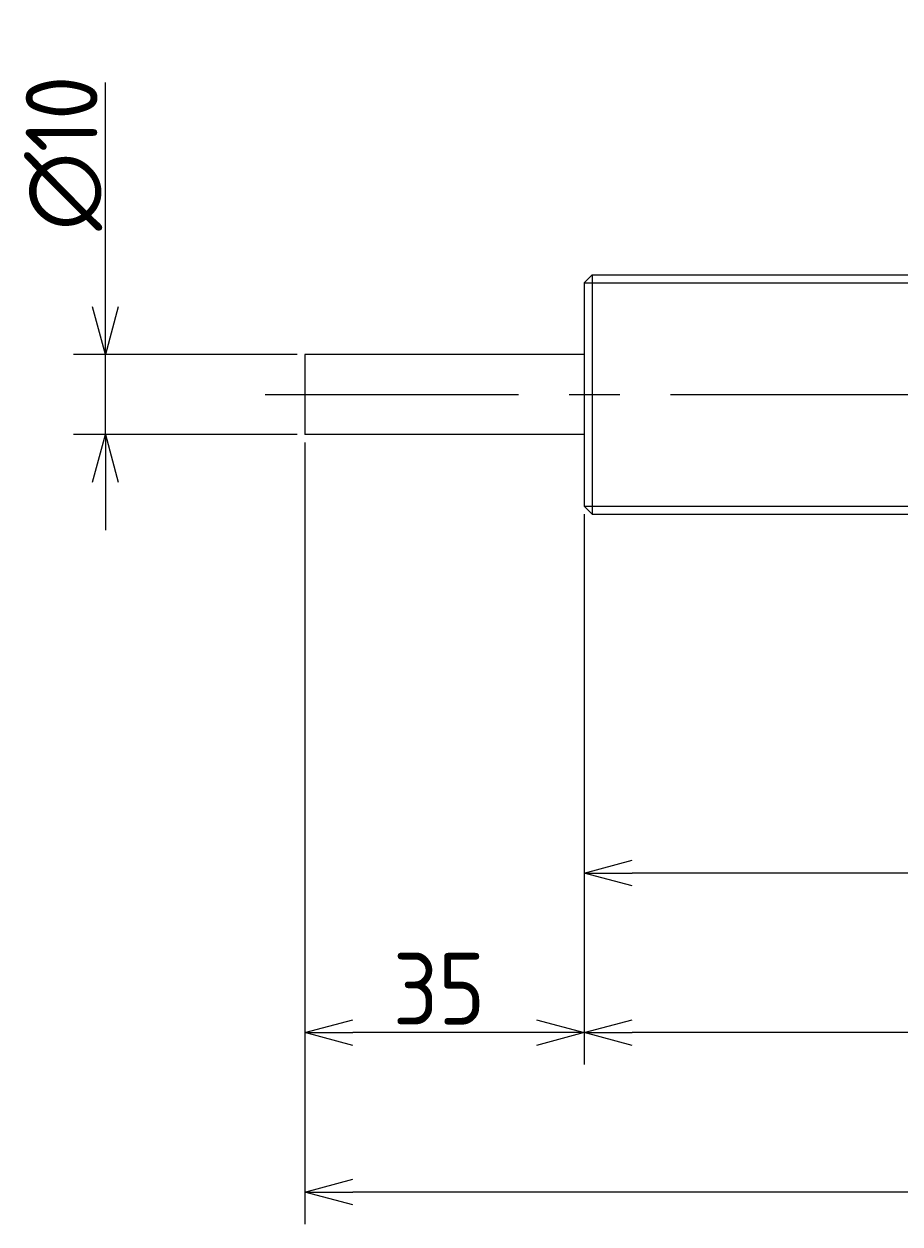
# Model space of a CAD drawing. Extents: x -50 to 483, y 106 to 256.
# Tile 2 of 3: x 240 to 350, y 106 to 256. Entities that reach past the tile are written whole.
import ezdxf

# ---------------------------------------------------------------- set-up
doc = ezdxf.new("R2010")
doc.units = 0
doc.header["$PDMODE"] = 3
doc.header["$PDSIZE"] = 2
doc.linetypes.add('CENTER', pattern=[50.8, 31.75, -6.35, 6.35, -6.35])
doc.layers.get('0').update_dxf_attribs({"linetype": 'CONTINUOUS'})
doc.layers.get('DEFPOINTS').update_dxf_attribs({"linetype": 'CONTINUOUS'})
for name, color, linetype in [('図形', 7, 'CONTINUOUS'), ('図枠', 7, 'CONTINUOUS'), ('寸法_文字', 3, 'CONTINUOUS')]:
    doc.layers.add(name, color=color, linetype=linetype)
doc.layers.get('0').off()
doc.styles.add('DIMENSION', font='isocp.shx', dxfattribs={"bigfont": 'bigfont.shx'})
doc.dimstyles.get("Standard").update_dxf_attribs({"dimtxt": 0.18, "dimasz": 0.18, "dimexe": 0.18, "dimexo": 0.0625, "dimgap": 0.09, "dimtad": 0, "dimtih": 1, "dimtoh": 1, "dimzin": 0, "dimcen": 0.09, "dimazin": 3, "dimtfac": 1, "dimtofl": 0, "dimtmove": 0, "dimatfit": 3})

# ---------------------------------------------------------------- blocks, each defined once
blk = doc.blocks.new('_OPEN30')
at = {"color": 0, "linetype": 'BYBLOCK'}
for p, q in [((-1, 0.268), (0, 0)), ((0, 0), (-1, -0.268)), ((0, 0), (-1, 0))]:
    blk.add_line(p, q, dxfattribs=at)
blk = doc.blocks.new('*U14')
at = {"layer": '寸法_文字', "color": 3, "style": 'DIMENSION'}
blk.add_text('(128)', height=9, dxfattribs=at).set_placement((361.85, 151.45))
blk = doc.blocks.new('*D13')
at = {"layer": 'DEFPOINTS', "color": 0}
for p in [(310, 196), (438, 196), (310, 150)]:
    blk.add_point(p, dxfattribs=at)
at = {"layer": '寸法_文字', "color": 3}
for p, q in [((310, 195), (310, 146)), ((438, 195), (438, 146)), ((432, 150), (316, 150))]:
    blk.add_line(p, q, dxfattribs=at)
at = {"layer": '図枠'}
blk.add_blockref('*U14', (0, 0), dxfattribs=at)
at = {"layer": '寸法_文字', "color": 3, "xscale": 6, "yscale": 6, "zscale": 6, "rotation": 180}
blk.add_blockref('_OPEN30', (310, 150), dxfattribs=at)
at = {"layer": '寸法_文字', "color": 3, "xscale": 6, "yscale": 6, "zscale": 6}
blk.add_blockref('_OPEN30', (438, 150), dxfattribs=at)
blk = doc.blocks.new('*U16')
at = {"layer": '寸法_文字', "color": 3, "style": 'DIMENSION'}
blk.add_text('153', height=9, dxfattribs=at).set_placement((377.76, 131))
blk = doc.blocks.new('*D15')
at = {"layer": 'DEFPOINTS', "color": 0}
for p in [(310, 196), (463, 195), (310, 130)]:
    blk.add_point(p, dxfattribs=at)
at = {"layer": '寸法_文字', "color": 3}
for p, q in [((310, 195), (310, 126)), ((463, 194), (463, 126)), ((457, 130), (316, 130))]:
    blk.add_line(p, q, dxfattribs=at)
at = {"layer": '図枠'}
blk.add_blockref('*U16', (0, 0), dxfattribs=at)
at = {"layer": '寸法_文字', "color": 3, "xscale": 6, "yscale": 6, "zscale": 6, "rotation": 180}
blk.add_blockref('_OPEN30', (310, 130), dxfattribs=at)
at = {"layer": '寸法_文字', "color": 3, "xscale": 6, "yscale": 6, "zscale": 6}
blk.add_blockref('_OPEN30', (463, 130), dxfattribs=at)
blk = doc.blocks.new('*U18')
at = {"layer": '寸法_文字', "color": 3, "style": 'DIMENSION'}
blk.add_text('35', height=9, dxfattribs=at).set_placement((286.01, 131))
blk = doc.blocks.new('*D17')
at = {"layer": 'DEFPOINTS', "color": 0}
for p in [(275, 205), (310, 196), (275, 130)]:
    blk.add_point(p, dxfattribs=at)
at = {"layer": '寸法_文字', "color": 3}
for p, q in [((275, 204), (275, 126)), ((310, 195), (310, 126)), ((304, 130), (281, 130))]:
    blk.add_line(p, q, dxfattribs=at)
at = {"layer": '図枠'}
blk.add_blockref('*U18', (0, 0), dxfattribs=at)
at = {"layer": '寸法_文字', "color": 3, "xscale": 6, "yscale": 6, "zscale": 6, "rotation": 180}
blk.add_blockref('_OPEN30', (275, 130), dxfattribs=at)
at = {"layer": '寸法_文字', "color": 3, "xscale": 6, "yscale": 6, "zscale": 6}
blk.add_blockref('_OPEN30', (310, 130), dxfattribs=at)
blk = doc.blocks.new('*U22')
at = {"layer": '寸法_文字', "color": 3, "style": 'DIMENSION'}
blk.add_text('(188)', height=9, dxfattribs=at).set_placement((356.85, 111.45))
blk = doc.blocks.new('*D21')
at = {"layer": 'DEFPOINTS', "color": 0}
for p in [(275, 204), (463, 196), (275, 110)]:
    blk.add_point(p, dxfattribs=at)
at = {"layer": '寸法_文字', "color": 3}
for p, q in [((275, 203), (275, 106)), ((463, 195), (463, 106)), ((457, 110), (281, 110))]:
    blk.add_line(p, q, dxfattribs=at)
at = {"layer": '図枠'}
blk.add_blockref('*U22', (0, 0), dxfattribs=at)
at = {"layer": '寸法_文字', "color": 3, "xscale": 6, "yscale": 6, "zscale": 6, "rotation": 180}
blk.add_blockref('_OPEN30', (275, 110), dxfattribs=at)
at = {"layer": '寸法_文字', "color": 3, "xscale": 6, "yscale": 6, "zscale": 6}
blk.add_blockref('_OPEN30', (463, 110), dxfattribs=at)
blk = doc.blocks.new('*U26')
at = {"layer": '寸法_文字', "color": 3, "style": 'DIMENSION'}
blk.add_text('∅10', height=9, rotation=90, dxfattribs=at).set_placement((249, 230.55))
blk = doc.blocks.new('*D25')
at = {"layer": 'DEFPOINTS', "color": 0}
for p in [(250, 215), (275, 215), (275, 205)]:
    blk.add_point(p, dxfattribs=at)
at = {"layer": '寸法_文字', "color": 3}
for p, q in [((250, 221), (250, 249.1)), ((274, 215), (246, 215)), ((250, 205), (250, 215)), ((274, 205), (246, 205)), ((250, 199), (250, 193))]:
    blk.add_line(p, q, dxfattribs=at)
at = {"layer": '図枠'}
blk.add_blockref('*U26', (0, 0), dxfattribs=at)
at = {"layer": '寸法_文字', "color": 3, "xscale": 6, "yscale": 6, "zscale": 6}
for p, rotation in [((250, 215), 270), ((250, 205), 90)]:
    blk.add_blockref('_OPEN30', p, dxfattribs=dict(at, rotation=rotation))

msp = doc.modelspace()

# ---------------------------------------------------------------- linework, layer by layer
at = {"layer": '図形'}
for p, q in [((310, 224), (311, 225)), ((311, 225), (437, 225)), ((311, 225), (311, 195)), ((310, 224), (310, 196)), ((310, 215), (275, 215)), ((275, 215), (275, 205)), ((310, 205), (275, 205)), ((310, 196), (311, 195)), ((311.004, 195), (437, 195))]:
    msp.add_line(p, q, dxfattribs=at)
at = {"layer": '図形', "color": 3}
for p, q in [((310, 224), (438, 224)), ((310, 196), (438, 196))]:
    msp.add_line(p, q, dxfattribs=at)
at = {"layer": '図形', "color": 3, "linetype": 'CENTER'}
msp.add_line((270, 210), (468.118, 210), dxfattribs=at)

# ---------------------------------------------------------------- dimensions: what is measured, and where the dimension line sits
at = {"layer": '寸法_文字'}
dim = msp.add_linear_dim(base=(250, 215), p1=(275, 205), p2=(275, 215), angle=90, text='%%c<>', dimstyle='Standard', override={"dimscale": 2, "dimse1": 0, "dimse2": 0}, dxfattribs=at)
dim.commit()
dim.dimension.update_dxf_attribs({"geometry": '*D25', "text_midpoint": (250, 240), "dimtype": 128})
for base, p1, p2, picture, middle in [((275, 130), (310, 196), (275, 205), '*D17', (292.5, 130)), ((310, 130), (463, 195), (310, 196), '*D15', (386.5, 130))]:
    dim = msp.add_linear_dim(base=base, p1=p1, p2=p2, dimstyle='Standard', override={"dimscale": 2}, dxfattribs=at)
    dim.commit()
    dim.dimension.update_dxf_attribs({"geometry": picture, "text_midpoint": middle, "dimtype": 128})
for base, p1, p2, picture, middle in [((275, 110), (463, 196), (275, 204), '*D21', (369, 110)), ((310, 150), (438, 196), (310, 196), '*D13', (374, 150))]:
    dim = msp.add_linear_dim(base=base, p1=p1, p2=p2, text='(<>)', dimstyle='Standard', override={"dimscale": 2}, dxfattribs=at)
    dim.commit()
    dim.dimension.update_dxf_attribs({"geometry": picture, "text_midpoint": middle, "dimtype": 128})

doc.saveas('drawing.dxf')
